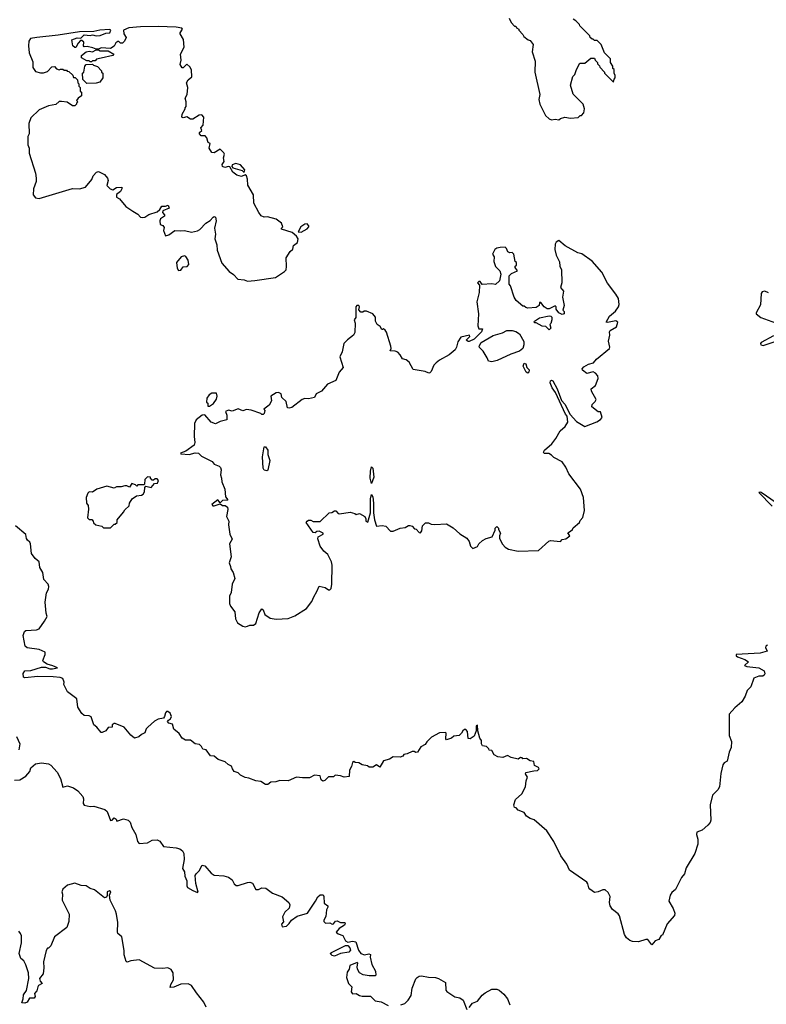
# Model space of a CAD drawing. Extents: x 1980017 to 2252640, y 74400 to 266395.
# Tile 161 of 256: x 2061633 to 2067897, y 205650 to 213914. Entities that reach past the tile are written whole.
import ezdxf

# ---------------------------------------------------------------- set-up
doc = ezdxf.new("R2010")
doc.units = 0

msp = doc.modelspace()

# ---------------------------------------------------------------- linework, layer by layer
at = {"layer": '0CON20XD'}
for points in [[(2065738.3, 213928.3), (2065755, 213890), (2065785, 213860), (2065795, 213860), (2065800, 213845), (2065820, 213835), (2065820, 213825), (2065855, 213790), (2065863.6, 213773.6), (2065900, 213745), (2065915, 213740), (2065940, 213705), (2065932.5, 213645), (2065957.5, 213565), (2065953.6, 213473.6), (2065996.2, 213285), (2065987, 213243), (2065996.7, 213205), (2066019.3, 213159.3), (2066045, 213110), (2066075, 213082.5), (2066095, 213072.5), (2066125, 213080), (2066155, 213072.5)], [(2066155, 213072.5), (2066170, 213085), (2066205, 213097.5), (2066255, 213087.5), (2066317, 213093), (2066335, 213110), (2066345, 213110), (2066367, 213133), (2066370, 213165), (2066360, 213205), (2066275, 213290), (2066253.3, 213365), (2066273, 213437), (2066290, 213455), (2066303, 213497), (2066331.7, 213548.3), (2066375, 213550), (2066425, 213590), (2066455, 213590), (2066460, 213575), (2066480, 213555), (2066480, 213545), (2066498.3, 213528.3), (2066500, 213515), (2066540, 213475), (2066540, 213465), (2066615, 213390), (2066620, 213415), (2066630, 213425), (2066630, 213445), (2066620, 213465), (2066620, 213495), (2066610, 213505), (2066610, 213525), (2066590, 213555), (2066590, 213585), (2066540, 213635), (2066510, 213705), (2066478.3, 213738.3), (2066455, 213740), (2066445, 213750), (2066435, 213750), (2066420, 213765), (2066415, 213780), (2066331.7, 213861.7), (2066330, 213875), (2066300, 213905), (2066275, 213920)], [(2063545, 211719.2), (2063605, 211724.4), (2063780, 211750), (2063855, 211800), (2063867.5, 211815), (2063871.7, 211841.7), (2063868, 211915), (2063902.7, 211967.3), (2063925, 211987.5), (2063930.8, 212019.2), (2063962.5, 212045), (2063970, 212075), (2063956.2, 212096.2), (2063918.8, 212128.8), (2063830, 212155), (2063830, 212165), (2063840, 212175), (2063830, 212205), (2063785, 212240), (2063710.7, 212260.7), (2063685, 212256.2), (2063658.8, 212268.8), (2063638.8, 212295), (2063596.7, 212375), (2063594.2, 212445), (2063546.2, 212525), (2063544.2, 212575), (2063535, 212603.3), (2063525, 212612.5), (2063495, 212599.4), (2063455, 212608.1), (2063421.2, 212635), (2063395, 212680), (2063385, 212682.5), (2063355, 212672.5), (2063335, 212682.5), (2063330.7, 212699.3), (2063347.5, 212725), (2063342.5, 212755), (2063351.2, 212785), (2063345, 212797.5), (2063315, 212826.7), (2063265, 212797.5), (2063245, 212800), (2063222.5, 212835), (2063230, 212875), (2063215, 212882.5), (2063211.7, 212891.7), (2063202.5, 212922.5), (2063188.3, 212938.3), (2063155, 212940), (2063140, 212955), (2063141.7, 212968.3), (2063160, 212985), (2063153, 213007), (2063171.7, 213028.3), (2063177.5, 213095), (2063160, 213115), (2063138.3, 213111.7), (2063085, 213080), (2063065, 213080), (2063035, 213100), (2063005, 213090), (2062992.5, 213095), (2062995, 213120), (2063020, 213165), (2063020, 213175), (2063030, 213185), (2063030, 213225), (2063020, 213255), (2063037.5, 213285), (2063043.3, 213345), (2063032.5, 213385), (2063045, 213410), (2063076.7, 213435), (2063073, 213493), (2063059.3, 213519.3), (2063035, 213540), (2063005, 213510), (2062995, 213510), (2062978.3, 213538.3), (2062987.5, 213575), (2062982.5, 213625), (2063012.5, 213685), (2063007, 213747), (2062980, 213795), (2062980, 213805), (2063000, 213835), (2062993, 213843), (2062945, 213852.2), (2062795, 213856.7), (2062645, 213855.2), (2062547.5, 213845), (2062502.5, 213825), (2062507.5, 213795), (2062527.5, 213765), (2062512.5, 213735), (2062495, 213717.5), (2062478.3, 213718.3), (2062465, 213730), (2062455, 213730), (2062440.7, 213719.3), (2062425, 213692.5), (2062395, 213672.5), (2062315, 213676.7), (2062295, 213667.5), (2062275, 213667.5), (2062247, 213677), (2062198.3, 213688.3), (2062175, 213687.5), (2062167.5, 213695), (2062170, 213725), (2062155, 213740), (2062141.7, 213738.3), (2062123, 213717), (2062105, 213680), (2062095, 213680), (2062080, 213695), (2062070, 213745), (2062115, 213762.5), (2062145, 213760), (2062175, 213786.2), (2062225, 213782.5), (2062245, 213787.5), (2062275, 213777.5), (2062309.3, 213780.7), (2062355, 213802.5), (2062390, 213805), (2062397.5, 213825), (2062385, 213832.5), (2062305, 213827.1), (2062253.9, 213816.1), (2062135, 213813.3), (2061955, 213783.3), (2061777.5, 213765), (2061724.7, 213755.3), (2061710, 213735), (2061706.7, 213695), (2061713.3, 213635), (2061741.7, 213561.7), (2061743, 213513), (2061765, 213480), (2061808.3, 213468.3), (2061831.7, 213468.3), (2061865, 213480), (2061901.7, 213518.3), (2061925, 213520), (2061941.7, 213501.7), (2061963, 213493), (2061975, 213500), (2061995, 213500), (2062005, 213490), (2062025, 213490), (2062031.7, 213481.7), (2062045, 213480), (2062078.3, 213448.3), (2062085, 213430), (2062098.3, 213428.3), (2062118.3, 213408.3), (2062120, 213385), (2062130, 213375), (2062130, 213355), (2062140, 213345), (2062140, 213315), (2062150, 213305), (2062150, 213275), (2062123.6, 213256.4), (2062110, 213235), (2062120, 213225), (2062110, 213215), (2062110, 213205), (2062095, 213190), (2062075, 213190), (2062031.7, 213221.7), (2061983.6, 213226.4), (2061963.3, 213226.7), (2061935, 213202.5), (2061875, 213192.5), (2061795, 213157.5), (2061725, 213090), (2061708.3, 213041.7), (2061712.5, 212955), (2061702.5, 212935), (2061702.5, 212865), (2061712.5, 212835), (2061712.5, 212795), (2061766.7, 212625), (2061771.2, 212585), (2061770, 212555), (2061750, 212495), (2061746.7, 212445), (2061765, 212420), (2061796.1, 212413.9), (2062075, 212496.2), (2062133.6, 212493.6), (2062185, 212508.8), (2062238.3, 212571.7), (2062250, 212605), (2062275.9, 212634.1), (2062295, 212640), (2062345, 212616), (2062369.2, 212585), (2062376, 212565), (2062362.9, 212522.9), (2062391.4, 212495), (2062415, 212486.7), (2062445, 212505.8), (2062489.3, 212509.3), (2062490, 212495), (2062478.3, 212471.7), (2062444.3, 212445.7), (2062443.8, 212425), (2062470, 212410), (2062522.5, 212345), (2062582.5, 212307.5), (2062625, 212281.2), (2062646.4, 212256.4), (2062666.4, 212253.6), (2062682.5, 212257.5), (2062715, 212280), (2062785, 212301.2), (2062808, 212322), (2062825, 212350), (2062855, 212350), (2062878.3, 212358.3), (2062887.5, 212332.5), (2062835, 212310), (2062830, 212295), (2062847, 212277), (2062847.5, 212265), (2062815, 212243.3), (2062808, 212225), (2062810, 212195), (2062835, 212186.2), (2062845, 212170), (2062840, 212145), (2062855, 212100), (2062885, 212107.5), (2062935, 212143.8), (2062985, 212141.2), (2063015, 212146.2), (2063075, 212131.5), (2063125, 212142), (2063145, 212154.2), (2063194.3, 212205.7), (2063230, 212230), (2063255, 212256.7), (2063265, 212261.2), (2063275, 212256.7), (2063282, 212225), (2063266.2, 212165), (2063274.2, 212115), (2063270.8, 212075), (2063286.2, 212025), (2063290.7, 211980.7), (2063329.5, 211869.5), (2063390.5, 211800.5), (2063427.5, 211775), (2063463.3, 211735), (2063515, 211730), (2063545, 211719.2)], [(2062235, 213560), (2062225, 213560), (2062215, 213570), (2062195, 213570), (2062150, 213595), (2062150, 213615), (2062190, 213645), (2062215, 213650), (2062245, 213643.3), (2062275, 213660), (2062295, 213660), (2062307, 213653), (2062375, 213652.5), (2062422.5, 213625), (2062415, 213612.5), (2062315, 213592.5), (2062278.3, 213581.7), (2062265, 213570), (2062245, 213570), (2062235, 213560)], [(2062195, 213380), (2062161.7, 213411.7), (2062160, 213465), (2062170, 213475), (2062180, 213525), (2062191.7, 213538.3), (2062245, 213540), (2062251.7, 213531.7), (2062285, 213520), (2062320, 213485), (2062320, 213475), (2062330, 213465), (2062330, 213425), (2062305, 213390), (2062275, 213382.5), (2062195, 213380)], [(2063515, 212632.5), (2063521.2, 212655), (2063485, 212696.2), (2063445, 212705.8), (2063416.7, 212695), (2063412.5, 212682.5), (2063421.7, 212671.7), (2063499.1, 212649.1), (2063515, 212632.5)], [(2063995, 212130), (2064045, 212157.5), (2064060, 212175), (2064060, 212185), (2064045, 212200), (2064025, 212197.5), (2063992.5, 212175), (2063970, 212135), (2063995, 212130)], [(2063525, 208817.5), (2063545, 208822.5), (2063565, 208832.5), (2063595, 208832.5), (2063615, 208847.5), (2063642.5, 208935), (2063665, 208970), (2063675, 208960), (2063690.5, 208920.5), (2063735, 208890), (2063785, 208883.3), (2063885, 208887.5), (2063940.7, 208909.3), (2064039.3, 208970.7), (2064085, 209030), (2064099.3, 209070.7), (2064126.1, 209113.9), (2064145, 209160), (2064197, 209147), (2064225, 209130), (2064235, 209130), (2064245, 209140), (2064252.5, 209175), (2064253.8, 209335), (2064248.8, 209365), (2064217.5, 209425), (2064185, 209452.5), (2064153.3, 209495), (2064133.3, 209556.7), (2064136.7, 209573.3), (2064180, 209595), (2064180, 209605), (2064145, 209620), (2064125, 209617.5), (2064111.7, 209608.3), (2064095, 209610), (2064037.5, 209695), (2064043.6, 209706.4), (2064057, 209713), (2064075, 209712.5), (2064095, 209702.5), (2064155, 209703.3), (2064230, 209775), (2064251.7, 209778.3), (2064275, 209792.5), (2064285, 209792.5), (2064305, 209770), (2064315, 209767.5), (2064405, 209780), (2064445, 209770), (2064455, 209760), (2064485, 209770), (2064527.5, 209745), (2064537.5, 209725), (2064537.5, 209705), (2064555, 209697.5), (2064577.1, 209775), (2064577.3, 209862.7), (2064576.1, 209893.9), (2064585, 209930), (2064595, 209910), (2064601.9, 209855), (2064600, 209775), (2064609.2, 209715), (2064625, 209662.5), (2064675, 209667.5), (2064705, 209662.5), (2064745, 209622.5), (2064765, 209620), (2064825, 209647.5), (2064867, 209653), (2064895, 209670), (2064905, 209670), (2064925, 209662.5), (2064945, 209640), (2064958.3, 209638.3), (2064985, 209610), (2064995, 209607.5), (2065007.5, 209625), (2065012.5, 209665), (2065038.3, 209691.7), (2065061.7, 209691.7), (2065085, 209680), (2065115, 209677.5), (2065215, 209682.5), (2065269.3, 209649.3), (2065325, 209597.5), (2065385, 209562.5), (2065402.5, 209535), (2065413.9, 209493.9), (2065435, 209476.7), (2065475, 209492.5), (2065483.9, 209516.1), (2065515, 209543.3), (2065545, 209560), (2065596.4, 209573.6), (2065621.7, 209628.3), (2065623, 209647), (2065635, 209660), (2065650, 209645), (2065650, 209635), (2065667.5, 209605), (2065658.3, 209581.7), (2065658.3, 209558.3), (2065682.3, 209512.3), (2065707, 209487), (2065735, 209470), (2065813.9, 209453.9), (2065985, 209457.5), (2066073, 209537), (2066085, 209542.5), (2066170, 209535), (2066185, 209552.5), (2066215, 209557.5), (2066248.3, 209581.7), (2066231.7, 209608.3), (2066255, 209620), (2066270, 209635), (2066275, 209650), (2066330, 209695), (2066335, 209710), (2066357.5, 209735), (2066370, 209795), (2066363.3, 209905), (2066336.7, 209975), (2066241.2, 210101.2), (2066215, 210157.5), (2066183, 210203), (2066115, 210240), (2066095, 210260), (2066071.7, 210271.7), (2066033.6, 210273.6), (2066026.7, 210285), (2066035, 210300), (2066096.7, 210355), (2066130.7, 210399.3), (2066167, 210463), (2066209.3, 210500.7), (2066232.5, 210535), (2066225.6, 210585.6), (2066212.5, 210602.5), (2066128.6, 210785), (2066100, 210825), (2066084.3, 210865), (2066085.7, 210884.3), (2066095, 210888.9), (2066105, 210884), (2066143.3, 210815), (2066179.1, 210719.1), (2066207.6, 210687.6), (2066250, 210600), (2066305, 210542), (2066375, 210499.5), (2066475, 210537.7), (2066505, 210557.5), (2066519.2, 210575), (2066505, 210622.5), (2066485, 210623.8), (2066432.5, 210665), (2066436.7, 210685), (2066461.7, 210708.3), (2066468.8, 210725), (2066429.2, 210795), (2066426.7, 210815), (2066462.5, 210845), (2066486.4, 210903.6), (2066483.6, 210923.6), (2066465, 210947.5), (2066445, 210957.5), (2066390, 210945), (2066353.6, 210973.6), (2066352.5, 210985), (2066365, 211000), (2066405, 211024), (2066445.8, 211034.2), (2066473.3, 211065), (2066580, 211155), (2066583.3, 211165), (2066571.9, 211215), (2066583.3, 211265), (2066580, 211295), (2066587.5, 211305), (2066640, 211335), (2066650, 211375), (2066635, 211387.5), (2066565, 211372), (2066552.5, 211375), (2066582.5, 211425), (2066630.9, 211469.1), (2066656.7, 211505), (2066662.5, 211525), (2066657.5, 211575), (2066635, 211610), (2066563.9, 211703.9), (2066517.5, 211795), (2066435, 211887.5), (2066348.3, 211948.3), (2066315, 211957.5), (2066210, 212015), (2066155, 212060), (2066133.6, 212046.4), (2066125, 212030), (2066122.9, 211985), (2066135, 211936.7), (2066160.5, 211880.5), (2066164.3, 211845), (2066177.1, 211815), (2066182.5, 211705), (2066170, 211665), (2066195.7, 211635), (2066187.5, 211585), (2066200, 211515), (2066190, 211475), (2066200, 211465), (2066200, 211445), (2066185, 211440), (2066155, 211452.5), (2066133.3, 211483.3), (2066132.5, 211505), (2066125, 211512.5), (2066075, 211487.5), (2066058.3, 211488.3), (2066034.3, 211504.3), (2066005, 211540), (2065995, 211540), (2065990, 211515), (2065965, 211497.5), (2065895, 211492.5), (2065878.3, 211498.3), (2065865, 211510), (2065855, 211510), (2065797, 211557), (2065780, 211585), (2065751.7, 211681.7), (2065740, 211695), (2065740, 211765), (2065760, 211785), (2065810, 211805), (2065790, 211835), (2065790, 211845), (2065800, 211855), (2065800, 211875), (2065790, 211885), (2065777.3, 211947.3), (2065765, 211958.8), (2065745, 211958), (2065727.5, 211965), (2065718, 211995), (2065705, 212004.2), (2065665, 212003.3), (2065635, 211996.5), (2065619.2, 211985), (2065600.8, 211945), (2065614.1, 211924.1), (2065610, 211885), (2065625, 211842.5), (2065660, 211805), (2065669.3, 211779.3), (2065658.3, 211721.7), (2065625, 211692.5), (2065595, 211697.5), (2065512.5, 211692.5), (2065495, 211717.5), (2065485, 211717.5), (2065473.8, 211705), (2065490, 211685), (2065487.5, 211625), (2065466.7, 211545), (2065482.5, 211445), (2065477.5, 211345), (2065485, 211320), (2065515, 211320), (2065508, 211295), (2065445, 211234), (2065405, 211213.3), (2065395, 211212.5), (2065380, 211225), (2065410, 211255), (2065407.5, 211267.5), (2065335, 211250), (2065308.3, 211211.7), (2065298.8, 211165), (2065285, 211142.5), (2065235, 211102), (2065155, 211057.5), (2065127.5, 211035), (2065106.4, 211013.6), (2065085, 210960), (2065075, 210950), (2065065, 210947.5), (2065035, 210960), (2064935, 210977.5), (2064899.3, 211039.3), (2064875, 211060), (2064845, 211067.5), (2064825, 211102.5), (2064805, 211122.5), (2064783, 211133), (2064740, 211135), (2064750, 211155), (2064747.5, 211175), (2064710.7, 211290.7), (2064699.3, 211309.3), (2064685, 211320), (2064677, 211313), (2064670, 211315), (2064658.3, 211338.3), (2064632.5, 211355), (2064617.5, 211385), (2064617, 211417), (2064596.4, 211446.4), (2064543, 211467), (2064523, 211467), (2064511.7, 211458.3), (2064495, 211460), (2064478.3, 211478.3), (2064482.5, 211505), (2064477.5, 211515), (2064460, 211515), (2064453, 211503), (2064452.5, 211415), (2064440, 211395), (2064446.7, 211366.7), (2064445, 211290), (2064433.3, 211266.7), (2064382.3, 211227.7), (2064353.3, 211195), (2064337.5, 211125), (2064320, 211085), (2064346, 210995), (2064313, 210957), (2064285, 210886.2), (2064215, 210854), (2064165, 210797.5), (2064119.2, 210775), (2064107.3, 210742.7), (2064055, 210733.1), (2064025, 210734.3), (2064003.4, 210726.6), (2063915, 210660), (2063895, 210652.5), (2063880, 210655), (2063869.5, 210709.5), (2063833, 210743), (2063827.5, 210775), (2063805, 210786.2), (2063785, 210781.2), (2063741.2, 210755), (2063746.2, 210715), (2063725, 210680), (2063680, 210645), (2063690, 210635), (2063685, 210610), (2063675, 210600), (2063665, 210600), (2063655, 210610), (2063575, 210638.1), (2063536.7, 210643.3), (2063505, 210632.5), (2063465, 210647.5), (2063415, 210627.5), (2063385, 210637.5), (2063360, 210625), (2063370, 210595), (2063370, 210555), (2063315, 210542.5), (2063275, 210522.5), (2063240, 210535), (2063187.5, 210597.5), (2063163.9, 210596.1), (2063112.5, 210555), (2063100, 210525), (2063095.9, 210415.9), (2063103.3, 210365), (2063096.1, 210343.9), (2063026.1, 210293.9), (2062982.5, 210275), (2062985, 210270), (2063055, 210266), (2063105, 210278.6), (2063132.5, 210275), (2063159.3, 210249.3), (2063247.5, 210205), (2063265, 210183.3), (2063305, 210166.7), (2063316.7, 210155), (2063323.3, 210135), (2063317.5, 210095), (2063326.7, 210065), (2063327.5, 210035), (2063353, 209973), (2063358.3, 209908.3), (2063380, 209885), (2063375, 209880), (2063335, 209877.5), (2063315, 209860), (2063295, 209883.3), (2063246.2, 209845), (2063252.5, 209835), (2063264.3, 209834.3), (2063315, 209850), (2063335, 209836.7), (2063357, 209837), (2063375, 209822.5), (2063377.7, 209802.3), (2063366.7, 209745), (2063386.4, 209706.4), (2063383.8, 209675), (2063396.7, 209595), (2063416.7, 209555), (2063393.8, 209515), (2063406.7, 209405), (2063390, 209355), (2063402.5, 209325), (2063403.3, 209305), (2063423.3, 209275), (2063436.7, 209225), (2063416.7, 209175), (2063407.5, 209105), (2063392.5, 209075), (2063392.5, 209015), (2063401.7, 208991.7), (2063437.5, 208945), (2063442.5, 208885), (2063460.7, 208850.7), (2063503.6, 208823.6), (2063525, 208817.5)], [(2062965, 211810), (2062985, 211812.5), (2063005, 211840), (2063037, 211843), (2063051.7, 211858.3), (2063047.5, 211895), (2063026.4, 211926.4), (2063015, 211932.5), (2062987, 211923), (2062947.5, 211875), (2062955, 211830), (2062965, 211810)], [(2067915, 211622.5), (2067883, 211637), (2067860.7, 211629.3), (2067852.5, 211615), (2067849.3, 211520.7), (2067812.5, 211455), (2067812.5, 211445), (2067850, 211415), (2067975, 211370)], [(2066075, 211310), (2066048.3, 211338.3), (2066015, 211342.5), (2065965, 211370), (2065955, 211370), (2065950, 211375), (2065952.5, 211385), (2065995, 211412.5), (2066075, 211427.5), (2066090, 211425), (2066097, 211417), (2066097.5, 211395), (2066090, 211365), (2066080, 211355), (2066090, 211325), (2066075, 211310)], [(2065595, 211042.5), (2065567, 211047), (2065556.1, 211076.1), (2065520.7, 211130.7), (2065491.7, 211161.7), (2065488.8, 211175), (2065505.7, 211205), (2065605, 211263.3), (2065682.9, 211287.1), (2065720, 211305), (2065765, 211306.7), (2065795, 211296.7), (2065825, 211277.5), (2065863, 211213), (2065863.3, 211185), (2065853.8, 211155), (2065825, 211131.4), (2065753.1, 211106.9), (2065640, 211055), (2065595, 211042.5)], [(2067958.3, 211261.7), (2067854.6, 211205.4), (2067847.8, 211195), (2067850.6, 211185), (2067869.5, 211180.5), (2067995, 211221.4)], [(2065895, 210947.5), (2065883.3, 210955), (2065856.7, 211005), (2065865, 211030), (2065880, 211025), (2065887.5, 210995), (2065906.2, 210975), (2065903.6, 210956.4), (2065895, 210947.5)], [(2063225, 210670), (2063258.3, 210691.7), (2063285, 210730), (2063290, 210755), (2063285, 210780), (2063245, 210780), (2063223.6, 210766.4), (2063203, 210737), (2063200, 210705), (2063210, 210695), (2063211.7, 210671.7), (2063225, 210670)], [(2063705, 210127.5), (2063685, 210133.3), (2063675, 210150), (2063670, 210245), (2063685, 210330), (2063695, 210330), (2063715, 210300), (2063713.3, 210265), (2063732.5, 210215), (2063715, 210132.5), (2063705, 210127.5)], [(2064585, 210020), (2064574.2, 210065), (2064576.2, 210125), (2064585, 210160), (2064595, 210150), (2064604.2, 210075), (2064585, 210020)], [(2062395, 209650), (2062425, 209680), (2062435, 209680), (2062450, 209695), (2062450, 209715), (2062505, 209780), (2062515, 209800), (2062550, 209835), (2062553, 209857), (2062577, 209893), (2062613, 209917), (2062655, 209922.5), (2062669.3, 209930.7), (2062679.3, 209950.7), (2062682.5, 209987.5), (2062691.7, 209998.3), (2062735, 209987.5), (2062765, 210020), (2062790, 210025), (2062797.5, 210045), (2062785, 210060), (2062768.3, 210061.7), (2062755, 210050), (2062745, 210050), (2062730, 210065), (2062730, 210075), (2062705, 210077.5), (2062682.5, 210055), (2062680, 210015), (2062675, 210010), (2062625, 210010), (2062615, 210000), (2062605, 210010), (2062575, 210020), (2062555, 209990), (2062531.7, 210001.7), (2062515, 210002.5), (2062485, 209992.5), (2062445, 209992.5), (2062425, 209983.3), (2062365, 210000), (2062280, 209975), (2062245, 209947.5), (2062215, 209950), (2062205, 209940), (2062190, 209905), (2062192.5, 209855), (2062207, 209837), (2062210, 209805), (2062203, 209733), (2062215, 209720), (2062238.3, 209718.3), (2062250, 209705), (2062251.7, 209691.7), (2062273, 209673), (2062321.7, 209661.7), (2062335, 209650), (2062395, 209650)], [(2067978.8, 209858.8), (2067853.3, 209945), (2067845, 209949.2), (2067834, 209945), (2067945, 209831.5)], [(2067515.9, 207585.9), (2067503.3, 207475), (2067489.4, 207450.6), (2067444.5, 207405.5), (2067424.3, 207325), (2067430, 207195), (2067425.6, 207174.4), (2067407.5, 207152.5), (2067357.3, 207112.7), (2067313.3, 207095), (2067310, 207075), (2067322, 207035), (2067322.9, 206995), (2067296.9, 206915), (2067224, 206795), (2067211.2, 206745), (2067185.8, 206714.2), (2067136.1, 206613.9), (2067105, 206587.5), (2067090, 206565), (2067080, 206515), (2067116.2, 206455), (2067130, 206415), (2067126.1, 206393.9), (2067066.2, 206325), (2067025, 206230), (2067013.6, 206226.4), (2066996.4, 206193.6), (2066965, 206182.5), (2066935, 206150), (2066903, 206193), (2066885, 206193.3), (2066825, 206173.8), (2066775, 206176.7), (2066752.5, 206185), (2066725, 206206.7), (2066707, 206237), (2066665, 206393.3), (2066655, 206408.8), (2066605, 206446.2), (2066585.8, 206475), (2066580, 206505), (2066586, 206555), (2066569.5, 206589.5), (2066545, 206610), (2066525, 206610), (2066485, 206592.5), (2066455, 206587.5), (2066415, 206617.5), (2066406.4, 206626.4), (2066400, 206660), (2066390, 206675), (2066245.7, 206775.7), (2066222.5, 206825), (2066174.2, 206895), (2066115, 207017.5), (2066055.9, 207105.9), (2065947.9, 207197.9), (2065915, 207210), (2065885, 207230), (2065865, 207260), (2065815, 207280), (2065798.3, 207298.3), (2065783, 207303), (2065777.5, 207325), (2065791.7, 207368.3), (2065845, 207417.5), (2065877.5, 207475), (2065882.5, 207525), (2065892.5, 207555), (2065876.7, 207585), (2065880, 207595), (2065945, 207610), (2065976.4, 207613.6), (2065990, 207625), (2065986.1, 207636.1), (2065951.2, 207655), (2065945, 207686.7), (2065915, 207692.5), (2065885, 207712.5), (2065855, 207710), (2065848.3, 207718.3), (2065835, 207720), (2065815, 207707.5), (2065755, 207722.5), (2065725, 207737.5), (2065685, 207722.5), (2065645, 207727.5), (2065612.5, 207745), (2065595, 207780), (2065571.7, 207781.7), (2065570, 207795), (2065550, 207815), (2065515, 207820), (2065507.5, 207835), (2065507.5, 207865), (2065492.7, 207882.7), (2065477.1, 207945), (2065475, 207993.3), (2065463.6, 207986.4), (2065462.5, 207945), (2065445, 207900), (2065411.7, 207878.3), (2065395, 207880), (2065389.3, 207939.3), (2065375, 207957.5), (2065365, 207957.5), (2065350, 207945), (2065340, 207925), (2065320, 207905), (2065275, 207900), (2065256.2, 207883.8), (2065215, 207870), (2065208.3, 207878.3), (2065210, 207925), (2065205, 207930), (2065155, 207927.5), (2065088.6, 207891.4), (2065048.3, 207851.7), (2065035, 207830), (2064998.8, 207811.2), (2064970, 207765), (2064955, 207762.5), (2064941.7, 207771.7), (2064925, 207772.5), (2064885, 207753.3), (2064855, 207746.7), (2064846.4, 207733.6), (2064825, 207723.3), (2064765, 207726.7), (2064735, 207708), (2064685, 207692.5), (2064655, 207640), (2064625, 207660), (2064595, 207640), (2064565, 207640), (2064551.7, 207651.7), (2064505, 207660), (2064477, 207677), (2064448.3, 207678.3), (2064435, 207687.5), (2064425, 207680), (2064416.7, 207645), (2064400, 207615), (2064397, 207563), (2064355, 207557.5), (2064325, 207567.5), (2064278.3, 207571.7), (2064265, 207560), (2064225, 207560), (2064193, 207527), (2064175, 207522.5), (2064163, 207533), (2064155, 207567.5), (2064107, 207573), (2064065, 207550), (2064005, 207550), (2063955, 207557.5), (2063885, 207526.2), (2063815, 207528.6), (2063781.7, 207518.3), (2063740, 207515), (2063713.9, 207496.1), (2063695, 207496), (2063655, 207520.8), (2063615, 207525.8), (2063555, 207549.2), (2063525, 207554.2), (2063485, 207573.3), (2063465, 207592.5), (2063433.3, 207605), (2063417.5, 207625), (2063409.3, 207649.3), (2063381.7, 207661.7), (2063357.5, 207685), (2063297.5, 207705), (2063265, 207731.2), (2063235, 207736.7), (2063197.5, 207785), (2063170.7, 207790.7), (2063157.5, 207815), (2063140.7, 207830.7), (2063105, 207836.7), (2063065, 207866.7), (2063025, 207866.2), (2062995, 207883.3), (2062971.7, 207921.7), (2062925, 207960), (2062915, 208000), (2062885, 208010), (2062873, 208023), (2062880, 208035), (2062897.5, 208045), (2062906.2, 208065), (2062895, 208092.5), (2062877, 208107), (2062865, 208106.7), (2062855, 208097.5), (2062848, 208065), (2062838.1, 208051.9), (2062795, 208044), (2062764.2, 208025.8), (2062707.5, 207975), (2062695, 207962.5), (2062681.7, 207928.3), (2062654.2, 207915.8), (2062632.5, 207895), (2062595.9, 207884.1), (2062565, 207910), (2062510, 207975), (2062435, 208007.5), (2062425, 208007.5), (2062410, 207995), (2062410, 207975), (2062375, 207972.5), (2062355, 207943.8), (2062325, 207930), (2062315, 207931.2), (2062280, 207975), (2062254.4, 207995), (2062232.6, 208062.6), (2062215, 208071.4), (2062175, 208074.2), (2062155, 208090), (2062119.5, 208145), (2062112.9, 208215), (2062035, 208271.2), (2062003.8, 208335), (2062006.2, 208355), (2061993.8, 208385), (2061972.7, 208392.7), (2061915, 208398.3), (2061785, 208401.7), (2061675, 208390), (2061666, 208396), (2061662.3, 208427.7), (2061675, 208448.8), (2061727.6, 208452.4), (2061815, 208478.5), (2061849.4, 208479.4), (2061885, 208465.5), (2061906.7, 208465), (2061950, 208475), (2061911.5, 208491.5), (2061864, 208504), (2061831.2, 208525), (2061826.4, 208536.4), (2061846.2, 208585), (2061845.6, 208605.6), (2061797.6, 208627.6), (2061695, 208641.2), (2061677.5, 208655), (2061663.2, 208745), (2061672.2, 208777.8), (2061685, 208787.1), (2061775, 208793.9), (2061795, 208801.2), (2061841.5, 208865), (2061862.9, 208905), (2061854.2, 208934.2), (2061847.8, 209025), (2061857.5, 209102.5), (2061874.3, 209135), (2061877.3, 209157.3), (2061871.2, 209175), (2061834, 209215), (2061828, 209275), (2061801.2, 209315), (2061796, 209365), (2061762.4, 209392.4), (2061732.9, 209435), (2061723.8, 209515), (2061718.8, 209528.8), (2061697.5, 209545), (2061689.3, 209559.3), (2061683.6, 209593.6), (2061596.6, 209666.6)], [(2067907, 208663), (2067893.6, 208656.4), (2067890, 208645), (2067903.3, 208615), (2067845, 208597.3), (2067643.8, 208585), (2067644, 208575), (2067655, 208566), (2067717.5, 208545), (2067747.5, 208525), (2067715, 208493.8), (2067732.5, 208485), (2067835, 208473.2), (2067879.8, 208449.8), (2067884.5, 208425), (2067878.8, 208411.2), (2067867.2, 208402.8), (2067835, 208403.5), (2067791.7, 208388.3), (2067766.2, 208315), (2067736.8, 208283.2), (2067718.1, 208235), (2067690.7, 208189.3), (2067631.3, 208138.7), (2067585.8, 208085), (2067584.5, 207905), (2067604.3, 207855), (2067601.9, 207805), (2067584.4, 207765), (2067569.1, 207690.9), (2067543.4, 207676.6), (2067531.2, 207658.8), (2067515.9, 207585.9)], [(2061605, 207898), (2061633.1, 207835), (2061625, 207786.7)], [(2061590, 207530), (2061635, 207534), (2061685.6, 207564.4), (2061716.7, 207605), (2061727.5, 207635), (2061765, 207668), (2061815, 207675.5), (2061875, 207668), (2061895, 207656), (2061948.3, 207598.3), (2061975.6, 207545), (2061995, 207473.3), (2062035, 207482.9), (2062085, 207467.8), (2062120.9, 207440.9), (2062163.8, 207395), (2062169.2, 207375), (2062164, 207335), (2062175, 207320), (2062225, 207310.8), (2062255, 207312), (2062346.2, 207286.2), (2062366.8, 207266.8), (2062395, 207193.3), (2062410, 207195), (2062425, 207216), (2062442.5, 207205), (2062448.3, 207188.3), (2062505, 207206.7), (2062543.3, 207195), (2062558.3, 207178.3), (2062572.5, 207135), (2062606, 207075), (2062620, 207015), (2062635, 206998.8), (2062705, 207006), (2062745, 207028.1), (2062785, 207031.1), (2062808.9, 207018.9), (2062838.8, 206975), (2062945, 206963.1), (2062975, 206954.6), (2062997.4, 206937.4), (2063009.1, 206915), (2063012.5, 206865), (2062998.3, 206788.3), (2063015, 206762.5), (2063018.6, 206725), (2063035.8, 206685), (2063033.9, 206643.9), (2063040.8, 206630.8), (2063085, 206606), (2063125, 206587.5), (2063129.3, 206590.7), (2063111.9, 206665), (2063105, 206730), (2063112, 206745), (2063139.4, 206770.6), (2063165, 206816.7), (2063185, 206812.5), (2063240.5, 206750.5), (2063263.2, 206733.2), (2063345, 206728.9), (2063385, 206717.5), (2063415.9, 206695.9), (2063431.9, 206661.9), (2063447.8, 206647.8), (2063465, 206646.5), (2063545, 206672.5), (2063565, 206673.8), (2063585.8, 206665.8), (2063615, 206612.5), (2063635, 206614.4), (2063665, 206628.7), (2063697.1, 206625), (2063755, 206582.9), (2063835, 206550.8), (2063890, 206505), (2063898.6, 206485), (2063893, 206457), (2063857.7, 206422.3), (2063836.7, 206385), (2063846.7, 206343.3), (2063828.3, 206321.7), (2063835, 206300), (2063870, 206305), (2063895, 206327.5), (2063914.1, 206355.9), (2063961.7, 206388.3), (2064046.1, 206413.9), (2064115.6, 206514.4), (2064135, 206552), (2064155, 206568), (2064178, 206568), (2064185.7, 206555.7), (2064188.3, 206498.3), (2064218, 206475), (2064219.2, 206465), (2064206.5, 206443.5), (2064201.9, 206388.1), (2064183.8, 206355), (2064184.1, 206344.1), (2064199.5, 206329.5), (2064235, 206333.3), (2064255, 206323.8), (2064265.8, 206324.2), (2064283.6, 206346.4), (2064295, 206350), (2064325, 206336), (2064360, 206335), (2064362.5, 206325), (2064356.7, 206315), (2064314.4, 206285.6), (2064287.5, 206255), (2064305, 206241.2), (2064345, 206227.5), (2064358, 206198), (2064365, 206182.5), (2064385, 206170), (2064425, 206178.8), (2064453.3, 206173.3), (2064475.6, 206105), (2064495, 206075.8), (2064525, 206064), (2064563.3, 206073.3), (2064575, 206066.7), (2064574.1, 206044.1), (2064586.7, 205985), (2064617.3, 205927.3), (2064620, 205895), (2064615, 205890), (2064565, 205887.5), (2064515.8, 205895.8), (2064485, 205913.3), (2064466, 205945), (2064463.3, 205965), (2064470, 205995), (2064465, 206000), (2064403.8, 205976.2), (2064397.5, 205945), (2064380.7, 205919.3), (2064373.3, 205875), (2064391.2, 205825), (2064420, 205795), (2064413.8, 205755), (2064425, 205737.5), (2064455, 205740), (2064483, 205723), (2064505, 205717.5), (2064575, 205718.8), (2064615, 205680), (2064665, 205670), (2064725, 205640)], [(2063196.7, 205625), (2063178.3, 205668.3), (2063116, 205745), (2063075, 205806.7), (2063045, 205821.2), (2062985, 205818.8), (2062927.3, 205792.7), (2062895, 205790), (2062900, 205815), (2062924, 205855), (2062920, 205915), (2062905, 205942.5), (2062875, 205956.7), (2062835, 205950), (2062765, 205953.8), (2062635, 206023.3), (2062565, 206013.3), (2062535, 206002.5), (2062525, 206010), (2062508.8, 206065), (2062510.7, 206100.7), (2062489.2, 206215), (2062456.7, 206245), (2062453.8, 206255), (2062456.2, 206335), (2062446.1, 206406.1), (2062437.5, 206435), (2062392.5, 206525), (2062387.5, 206565), (2062396.7, 206595), (2062385, 206602.5), (2062367.5, 206595), (2062367.5, 206562.5), (2062360, 206550), (2062345, 206542.5), (2062260.7, 206610.7), (2062225, 206622.5), (2062190, 206645), (2062148.3, 206648.3), (2062095, 206667.5), (2062035, 206650), (2061993.6, 206616.4), (2061987.5, 206595), (2061992.5, 206575), (2061990, 206525), (2062046.7, 206405), (2062046.4, 206343.6), (2062027.5, 206295), (2061923.6, 206216.4), (2061895, 206140), (2061875, 206120), (2061865, 206120), (2061855, 206100), (2061833.1, 206005), (2061835.7, 205955), (2061830, 205905), (2061798.8, 205865), (2061803.9, 205843.9), (2061820, 205825), (2061792, 205808), (2061784.1, 205795.9), (2061777, 205763), (2061758.3, 205741.7), (2061762.5, 205715), (2061755, 205700), (2061715, 205702.5), (2061695, 205667.5), (2061675, 205660), (2061651.7, 205661.7), (2061663.3, 205695), (2061665, 205730), (2061691.2, 205765), (2061710, 205865), (2061707.5, 205915), (2061685, 205980), (2061667.5, 206015), (2061643.3, 206035), (2061627.5, 206075), (2061647.5, 206165), (2061647.5, 206225), (2061640, 206245), (2061626.7, 206265)], [(2064275, 206054.2), (2064255, 206059.2), (2064237.5, 206075), (2064250, 206085), (2064365, 206144), (2064385, 206142), (2064402.5, 206125), (2064407.1, 206105), (2064395, 206086), (2064324.4, 206075.6), (2064275, 206054.2)], [(2064830, 205645), (2064865, 205656.7), (2064892, 205685), (2064915.8, 205725), (2064924.3, 205785.7), (2064955, 205862.5), (2064967.5, 205875), (2064985, 205886.7), (2065005, 205890), (2065063.6, 205876.4), (2065120, 205875), (2065147.7, 205867.7), (2065205, 205832.5), (2065209.3, 205769.3), (2065216.1, 205756.1), (2065283.1, 205713.1), (2065326.7, 205703.3), (2065353.8, 205685), (2065385, 205607.5)], [(2065405, 205623.8), (2065431.2, 205658.8), (2065475, 205676.7), (2065513.4, 205726.6), (2065536.7, 205745), (2065595, 205775.8), (2065635, 205776), (2065655, 205768), (2065695, 205735.8), (2065725.6, 205695), (2065745.6, 205645)]]:
    msp.add_lwpolyline(points, dxfattribs=at)

doc.saveas('drawing.dxf')
